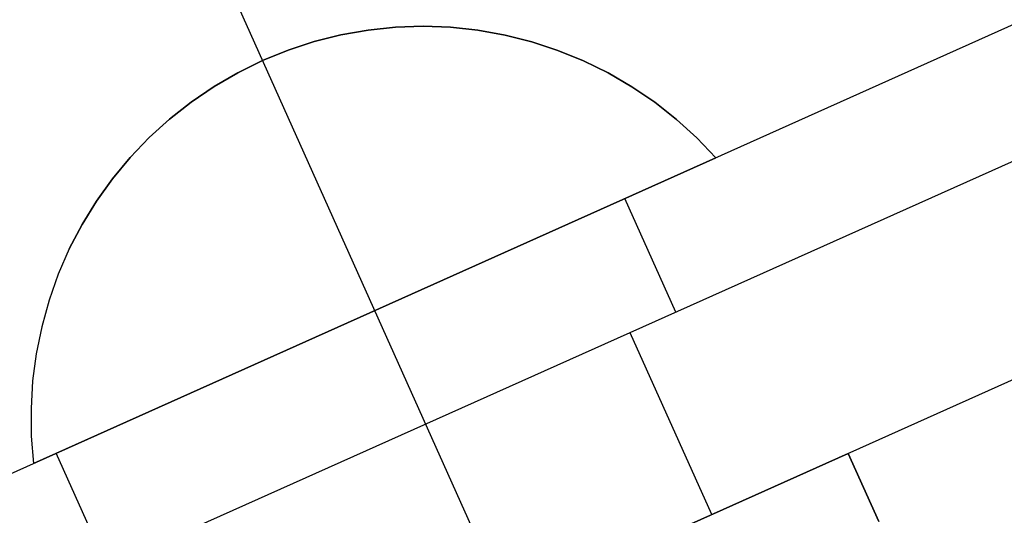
# Model space of a CAD drawing. Header units: metres. Extents: x -912764 to -454925, y -2226138 to -1112338.
# Tile 33 of 256: x -456323.8757 to -456323.8362, y -1113147.2141 to -1113147.1942. Entities that reach past the tile are written whole.
import ezdxf

# ---------------------------------------------------------------- set-up
doc = ezdxf.new("R2010")
doc.units = ezdxf.units.M
doc.linetypes.add('SOLID', pattern=[0])
doc.layers.add('025-ZSvodidlo', color=1, linetype='Continuous')
doc.layers.add('C3D_ZPR', color=7, linetype='Continuous')
doc.layers.add('_NOVÝ STAV', color=1, linetype='Continuous', lineweight=30)
doc.styles.add('StandardUzky', font='simplex.shx', dxfattribs={"width": 0.65})
doc.styles.add('znacky', font='arial.ttf')
doc.dimstyles.new('1000', dxfattribs={"dimscale": 0.5, "dimtxt": 1, "dimasz": 0.6, "dimexe": 0.3, "dimexo": 0.5, "dimgap": 0.5, "dimtad": 1, "dimzin": 1, "dimdsep": 46, "dimtxsty": 'znacky', "dimblk": 'OBLIQUE', "dimcen": 1, "dimdle": 0.3, "dimclrd": 256, "dimclre": 256, "dimclrt": 256, "dimadec": 3, "dimazin": 0, "dimtfac": 1, "dimtmove": 0, "dimatfit": 3, "dimldrblk": 'OBLIQUE', "dimfxl": 1, "dimlwd": -1, "dimlwe": -1, "dimarcsym": 0})

# ---------------------------------------------------------------- blocks, each defined once
blk = doc.blocks.new('_Oblique')
at = {"color": 0, "linetype": 'ByBlock', "lineweight": -2}
blk.add_line((-0.5, -0.5), (0.5, 0.5), dxfattribs=at)
blk = doc.blocks.new('*D300')
at = {"layer": 'C3D_ZPR', "color": 1, "transparency": 16777216}
for p, q in [((-456324.1193612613, -1113147.242051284), (-456324.1193612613, -1113146.917051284)), ((-456323.5192484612, -1113147.242051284), (-456323.5192484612, -1113146.917051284)), ((-456324.1943612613, -1113146.992051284), (-456323.4442484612, -1113146.992051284))]:
    blk.add_line(p, q, dxfattribs=at)
at = {"layer": 'Defpoints', "color": 0, "lineweight": 50, "transparency": 16777216}
for p in [(-456323.5192484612, -1113146.992051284), (-456324.1193612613, -1113148.306547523), (-456323.5192484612, -1113148.363262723)]:
    blk.add_point(p, dxfattribs=at)
at = {"layer": 'C3D_ZPR', "color": 1, "transparency": 16777216, "xscale": 0.075, "yscale": 0.075, "zscale": 0.075, "rotation": 180}
blk.add_blockref('_Oblique', (-456324.1193612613, -1113146.992051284), dxfattribs=at)
at = {"layer": 'C3D_ZPR', "color": 1, "transparency": 16777216, "xscale": 0.075, "yscale": 0.075, "zscale": 0.075}
blk.add_blockref('_Oblique', (-456323.5192484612, -1113146.992051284), dxfattribs=at)
at = {"layer": 'C3D_ZPR', "color": 1, "transparency": 16777216, "insert": (-456323.8193048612, -1113146.842051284), "char_height": 0.2, "attachment_point": 5, "style": 'StandardUzky'}
blk.add_mtext('600', dxfattribs=at)
blk = doc.blocks.new('A$C021ef3a7')
at = {"layer": '025-ZSvodidlo', "color": 1}
for p, q in [((-0.083837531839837, 0.3737421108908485), (-0.1744300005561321, 0.3331487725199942)), ((-0.08179300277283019, 0.3691792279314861), (-0.1723857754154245, 0.3285865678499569)), ((-0.1500394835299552, 0.3594196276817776), (-0.1287778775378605, 0.3119649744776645)), ((-0.09087826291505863, 0.3563419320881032), (-0.1644142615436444, 0.3233920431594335)), ((-0.1322333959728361, 0.346577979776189), (-0.1342777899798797, 0.3511404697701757)), ((-0.1307871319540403, 0.3384593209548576), (-0.1340585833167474, 0.3457601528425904)), ((-0.1550459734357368, 0.3363561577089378), (-0.1570903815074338, 0.3409196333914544))]:
    blk.add_line(p, q, dxfattribs=at)
for points in [[(-0.1434775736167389, 0.3580184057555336), (-0.1434775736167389, 0.3580184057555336, 0.0006), (-0.1445769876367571, 0.3579027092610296, 0.0006), (-0.1445769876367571, 0.3579027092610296)], [(-0.1423727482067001, 0.3580565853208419), (-0.1423727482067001, 0.3580565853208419, 0.0006), (-0.1434775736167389, 0.3580184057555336, 0.0006), (-0.1434775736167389, 0.3580184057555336)], [(-0.1412679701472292, 0.3580170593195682), (-0.1412679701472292, 0.3580170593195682, 0.0006), (-0.1423727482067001, 0.3580565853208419, 0.0006), (-0.1423727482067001, 0.3580565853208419)], [(-0.1401686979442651, 0.3579000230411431), (-0.1401686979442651, 0.3579000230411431, 0.0006), (-0.1412679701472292, 0.3580170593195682, 0.0006), (-0.1412679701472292, 0.3580170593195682)], [(-0.1456655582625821, 0.3577100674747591), (-0.1456655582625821, 0.3577100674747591, 0.0006), (-0.1467379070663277, 0.3574414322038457, 0.0006), (-0.1467379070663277, 0.3574414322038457)], [(-0.1445769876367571, 0.3579027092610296), (-0.1445769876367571, 0.3579027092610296, 0.0006), (-0.1456655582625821, 0.3577100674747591, 0.0006), (-0.1456655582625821, 0.3577100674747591)], [(-0.1390803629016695, 0.3577060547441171), (-0.1390803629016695, 0.3577060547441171, 0.0006), (-0.1401686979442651, 0.3579000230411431, 0.0006), (-0.1401686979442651, 0.3579000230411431)], [(-0.13800834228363, 0.3574361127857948), (-0.13800834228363, 0.3574361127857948, 0.0006), (-0.1390803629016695, 0.3577060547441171, 0.0006), (-0.1390803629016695, 0.3577060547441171)], [(-0.1467379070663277, 0.3574414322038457), (-0.1467379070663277, 0.3574414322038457, 0.0006), (-0.1477887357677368, 0.3570981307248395, 0.0006), (-0.1477887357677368, 0.3570981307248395)], [(-0.1369579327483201, 0.3570915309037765), (-0.1369579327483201, 0.3570915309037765, 0.0006), (-0.13800834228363, 0.3574361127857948, 0.0006), (-0.13800834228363, 0.3574361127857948)], [(-0.1477887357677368, 0.3570981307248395), (-0.1477887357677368, 0.3570981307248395, 0.0006), (-0.1488128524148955, 0.3566818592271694, 0.0006), (-0.1488128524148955, 0.3566818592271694)], [(-0.1359343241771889, 0.3566740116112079), (-0.1359343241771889, 0.3566740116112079, 0.0006), (-0.1369579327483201, 0.3570915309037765, 0.0006), (-0.1369579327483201, 0.3570915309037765)], [(-0.1488128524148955, 0.3566818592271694), (-0.1488128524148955, 0.3566818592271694, 0.0006), (-0.1498051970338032, 0.3561946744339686, 0.0006), (-0.1498051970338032, 0.3561946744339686)], [(-0.1349425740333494, 0.3561856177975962), (-0.1349425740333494, 0.3561856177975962, 0.0006), (-0.1359343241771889, 0.3566740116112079, 0.0006), (-0.1359343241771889, 0.3566740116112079)], [(-0.1498051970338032, 0.3561946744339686), (-0.1498051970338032, 0.3561946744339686, 0.0006), (-0.1507608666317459, 0.3556389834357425, 0.0006), (-0.1507608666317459, 0.3556389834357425)], [(-0.1339875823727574, 0.355628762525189), (-0.1339875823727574, 0.355628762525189, 0.0006), (-0.1349425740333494, 0.3561856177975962, 0.0006), (-0.1349425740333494, 0.3561856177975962)], [(-0.1507608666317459, 0.3556389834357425), (-0.1507608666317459, 0.3556389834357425, 0.0006), (-0.1516751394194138, 0.3550175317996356, 0.0006), (-0.1516751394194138, 0.3550175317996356)], [(-0.1330740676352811, 0.3550061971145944), (-0.1330740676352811, 0.3550061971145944, 0.0006), (-0.1339875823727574, 0.355628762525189, 0.0006), (-0.1339875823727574, 0.355628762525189)], [(-0.1516751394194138, 0.3550175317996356), (-0.1516751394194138, 0.3550175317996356, 0.0006), (-0.1525434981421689, 0.3543333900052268, 0.0006), (-0.1525434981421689, 0.3543333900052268)], [(-0.1322065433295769, 0.3543209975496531), (-0.1322065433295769, 0.3543209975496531, 0.0006), (-0.1330740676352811, 0.3550061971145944, 0.0006), (-0.1330740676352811, 0.3550061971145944)], [(-0.1525434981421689, 0.3543333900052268), (-0.1525434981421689, 0.3543333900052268, 0.0006), (-0.1533616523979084, 0.3535899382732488, 0.0006), (-0.1533616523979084, 0.3535899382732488)], [(-0.1313892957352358, 0.3535765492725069), (-0.1313892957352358, 0.3535765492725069, 0.0006), (-0.1322065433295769, 0.3543209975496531, 0.0006), (-0.1322065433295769, 0.3543209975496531)], [(-0.1533616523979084, 0.3535899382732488), (-0.1533616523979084, 0.3535899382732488, 0.0006), (-0.1541255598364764, 0.3527908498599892, 0.0006), (-0.1541255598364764, 0.3527908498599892)], [(-0.1306263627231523, 0.3527765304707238), (-0.1306263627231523, 0.3527765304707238, 0.0006), (-0.1313892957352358, 0.3535765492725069, 0.0006), (-0.1313892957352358, 0.3535765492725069)], [(-0.1306263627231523, 0.3527765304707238), (-0.1306263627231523, 0.3527765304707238, 0.0006), (-0.1580040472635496, 0.3405102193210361, 0.0006), (-0.1580040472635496, 0.3405102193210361)], [(-0.1541255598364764, 0.3527908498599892), (-0.1541255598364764, 0.3527908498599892, 0.0006), (-0.154831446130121, 0.3519400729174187, 0.0006), (-0.154831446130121, 0.3519400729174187)], [(-0.154831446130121, 0.3519400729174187), (-0.154831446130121, 0.3519400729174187, 0.0006), (-0.1554758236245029, 0.3510418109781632, 0.0006), (-0.1554758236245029, 0.3510418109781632)], [(-0.1554758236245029, 0.3510418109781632), (-0.1554758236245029, 0.3510418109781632, 0.0006), (-0.1560555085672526, 0.3501005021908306, 0.0006), (-0.1560555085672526, 0.3501005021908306)], [(-0.1560555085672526, 0.3501005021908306), (-0.1560555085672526, 0.3501005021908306, 0.0006), (-0.1565676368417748, 0.3491207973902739, 0.0006), (-0.1565676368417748, 0.3491207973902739)], [(-0.1565676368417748, 0.3491207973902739), (-0.1565676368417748, 0.3491207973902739, 0.0006), (-0.15700967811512, 0.3481075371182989, 0.0006), (-0.15700967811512, 0.3481075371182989)], [(-0.15700967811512, 0.3481075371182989), (-0.15700967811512, 0.3481075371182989, 0.0006), (-0.1573794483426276, 0.3470657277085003, 0.0006), (-0.1573794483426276, 0.3470657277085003)], [(-0.1573794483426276, 0.3470657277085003), (-0.1573794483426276, 0.3470657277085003, 0.0006), (-0.1576751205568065, 0.3460005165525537, 0.0006), (-0.1576751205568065, 0.3460005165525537)], [(-0.1576751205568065, 0.3460005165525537), (-0.1576751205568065, 0.3460005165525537, 0.0006), (-0.1578952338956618, 0.3449171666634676, 0.0006), (-0.1578952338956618, 0.3449171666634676)], [(-0.1578952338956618, 0.3449171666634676), (-0.1578952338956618, 0.3449171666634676, 0.0006), (-0.1580387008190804, 0.3438210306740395, 0.0006), (-0.1580387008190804, 0.3438210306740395)], [(-0.1580387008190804, 0.3438210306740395), (-0.1580387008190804, 0.3438210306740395, 0.0006), (-0.1581048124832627, 0.3427175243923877, 0.0006), (-0.1581048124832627, 0.3427175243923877)], [(-0.1581048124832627, 0.3427175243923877), (-0.1581048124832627, 0.3427175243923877, 0.0006), (-0.1580932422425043, 0.341612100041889, 0.0006), (-0.1580932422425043, 0.341612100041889)], [(-0.1580932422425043, 0.341612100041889), (-0.1580932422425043, 0.341612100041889, 0.0006), (-0.1580040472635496, 0.3405102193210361, 0.0006), (-0.1580040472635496, 0.3405102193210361)], [(-0.1526886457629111, 0.3286465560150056), (-0.1526886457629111, 0.3286465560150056, 0.0007000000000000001), (-0.1253109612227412, 0.3409128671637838, 0.0007000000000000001), (-0.1253109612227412, 0.3409128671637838)], [(-0.1253109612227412, 0.3409128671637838), (-0.1253109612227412, 0.3409128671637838, 0.0007000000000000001), (-0.1240843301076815, 0.3381750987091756, 0.0007000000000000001), (-0.1240843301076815, 0.3381750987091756)]]:
    blk.add_3dface(points, dxfattribs=at)

msp = doc.modelspace()

# ---------------------------------------------------------------- block references
at = {"layer": '_NOVÝ STAV', "linetype": 'SOLID'}
msp.add_blockref('A$C021ef3a7', (-456323.7171380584, -1113147.552519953), dxfattribs=at)

# ---------------------------------------------------------------- dimensions: what is measured, and where the dimension line sits
at = {"layer": 'C3D_ZPR'}
dim = msp.add_linear_dim(base=(-456323.5192484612, -1113146.992051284), p1=(-456324.1193612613, -1113148.306547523), p2=(-456323.5192484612, -1113148.363262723), dimstyle='1000', override={"dimtxt": 0.4, "dimasz": 0.15, "dimexe": 0.15, "dimgap": 0.1, "dimdec": 0, "dimlfac": 1000, "dimdsep": 44, "dimtxsty": 'StandardUzky', "dimdle": 0.15, "dimclrd": 1, "dimclre": 1, "dimclrt": 1, "dimfxl": 0.5, "dimfxlon": 1}, dxfattribs=at)
dim.commit()
dim.dimension.update_dxf_attribs({"geometry": '*D300', "text_midpoint": (-456323.8193048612, -1113146.842051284)})

doc.saveas('drawing.dxf')
